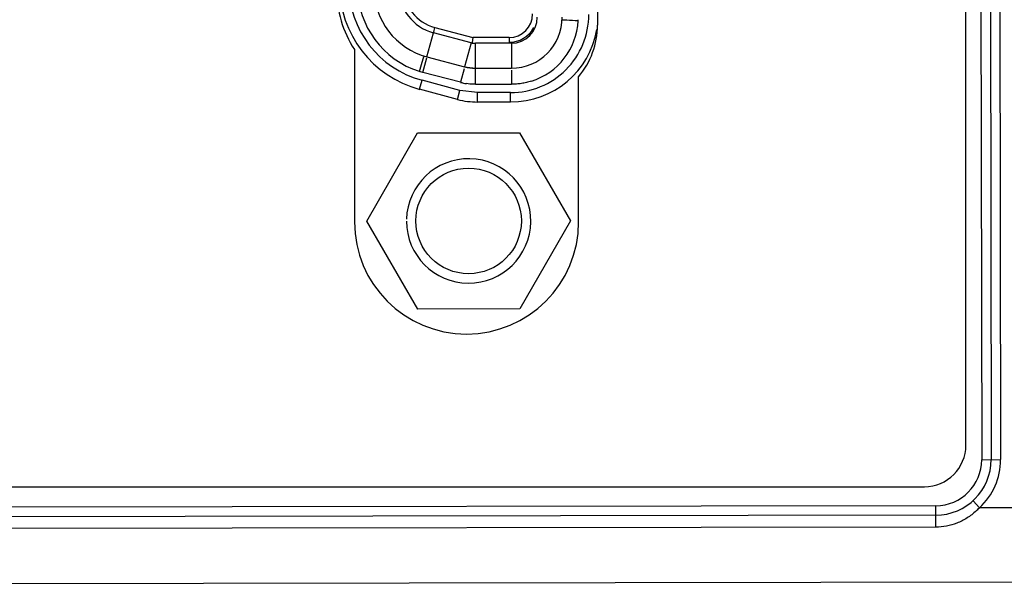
# Model space of a CAD drawing. Header units: inches. Extents: x 0 to 34, y 0 to 22.
# Tile 45 of 71: x 7.901 to 8.946, y 15.252 to 15.853. Entities that reach past the tile are written whole.
import ezdxf

# ---------------------------------------------------------------- set-up
doc = ezdxf.new("R2010")
doc.units = ezdxf.units.IN
doc.header["$LTSCALE"] = 1.87
doc.header["$MEASUREMENT"] = 0
doc.layers.get('0').update_dxf_attribs({"linetype": 'CONTINUOUS'})

msp = doc.modelspace()

# ---------------------------------------------------------------- linework, layer by layer
at = {"color": 7, "linetype": 'CONTINUOUS'}
for p, q in [((8.9174, 18.5566), (8.9223, 15.3856)), ((8.9275, 18.5567), (8.9324, 15.3857)), ((8.9375, 18.5567), (8.9424, 15.3857)), ((8.9054, 15.4011), (8.9054, 18.5449)), ((8.5144, 16.3792), (8.5144, 15.8468)), ((8.4819, 15.852), (8.4769, 15.8522)), ((8.3334, 15.8132), (8.3402, 15.8388)), ((8.3802, 15.8281), (8.3402, 15.8388)), ((8.3406, 15.8394), (8.3418, 15.8442)), ((8.3418, 15.8442), (8.3822, 15.8335)), ((8.3802, 15.8281), (8.3734, 15.8026)), ((8.3822, 15.8335), (8.3815, 15.8285)), ((8.4205, 15.8336), (8.3822, 15.8335)), ((8.423, 15.8276), (8.3848, 15.8275)), ((8.3848, 15.784), (8.3848, 15.8275)), ((8.4205, 15.8336), (8.4205, 15.8286)), ((8.423, 15.8276), (8.4231, 15.8011)), ((8.2564, 15.821), (8.2564, 15.638)), ((8.326, 15.8001), (8.3283, 15.8076)), ((8.3283, 15.8076), (8.3297, 15.812)), ((8.329, 15.7967), (8.3331, 15.8121)), ((8.3297, 15.812), (8.3303, 15.814)), ((8.3334, 15.8132), (8.3734, 15.8025)), ((8.3253, 15.7978), (8.326, 15.8001)), ((8.329, 15.7967), (8.3265, 15.7974)), ((8.3691, 15.7861), (8.329, 15.7967)), ((8.3729, 15.8005), (8.3691, 15.7861)), ((8.3734, 15.8025), (8.3848, 15.801)), ((8.3848, 15.801), (8.4231, 15.8011)), ((8.4231, 15.799), (8.4231, 15.7841)), ((8.3256, 15.7787), (8.3282, 15.7883)), ((8.3684, 15.7776), (8.3282, 15.7883)), ((8.3848, 15.784), (8.4231, 15.7841)), ((8.4944, 15.638), (8.4944, 15.792)), ((8.3658, 15.768), (8.3256, 15.7787)), ((8.3658, 15.768), (8.3684, 15.7776)), ((8.3872, 15.7752), (8.3684, 15.7776)), ((8.3872, 15.7652), (8.3872, 15.7752)), ((8.4222, 15.7752), (8.3872, 15.7752)), ((8.4222, 15.7652), (8.4222, 15.7752)), ((8.4222, 15.7652), (8.3872, 15.7652)), ((8.2697, 15.6389), (8.3235, 15.7325)), ((8.3235, 15.7325), (8.4315, 15.7326)), ((8.4315, 15.7326), (8.4856, 15.6392)), ((8.3238, 15.5455), (8.2697, 15.6389)), ((8.4856, 15.6392), (8.4318, 15.5456)), ((8.4318, 15.5456), (8.3238, 15.5455)), ((8.9223, 15.3856), (8.9424, 15.3857)), ((6.6605, 15.357), (8.8614, 15.357)), ((8.8736, 15.3368), (6.6525, 15.3334)), ((8.8736, 15.3141), (8.8736, 15.3368)), ((8.92, 15.3347), (8.9132, 15.3421)), ((8.9554, 15.3347), (8.92, 15.3347)), ((8.8736, 15.3267), (6.6525, 15.3232)), ((8.8736, 15.3141), (6.6525, 15.3106)), ((6.6188, 15.2524), (9.0197, 15.256))]:
    msp.add_line(p, q, dxfattribs=at)
msp.add_circle((8.3776, 15.639), 0.056, dxfattribs=at)
for centre, radius, start, end in [((8.3552, 15.8896), 0.1148, 180.0887, 255.0887), ((8.3552, 15.8896), 0.1048, 180.0887, 255.0887), ((8.3534, 15.8846), 0.116, 180, 213.2583), ((8.3529, 15.8866), 0.093, 180.0929, 252.717), ((8.3529, 15.8866), 0.076, 180.0887, 255.0887), ((8.3529, 15.8866), 0.0495, 180.0887, 255.0887), ((8.3534, 15.8877), 0.045, 180.0887, 255.0887), ((8.4205, 15.8586), 0.025, 270.0887, 0.0887), ((8.4225, 15.858), 0.0827, 269.7916, 0.0887), ((8.423, 15.8551), 0.0275, 270.0887, 0.0887), ((8.423, 15.8551), 0.054, 270.0887, 0.0887), ((8.4231, 15.8551), 0.0709, 287.3486, 356.9973), ((8.2049, 10.5047), 5.3544, 86.9064, 87.0351), ((8.4394, 15.8542), 0.0546, 357.0433, 358.3154), ((8.4294, 15.8468), 0.085, 319.8808, 360), ((8.4205, 15.8586), 0.03, 270.0887, 331.2882), ((8.4225, 15.858), 0.0927, 269.7907, 350.2621), ((8.3847, 15.845), 0.0175, 255.0887, 270.0887), ((8.3461, 15.8648), 0.0701, 252.756, 253.7595), ((8.3847, 15.845), 0.044, 255.0887, 270.0887), ((8.3905, 15.8678), 0.0845, 255.3075, 256.1762), ((8.3842, 15.8424), 0.0583, 256.1951, 258.0549), ((8.3848, 15.8451), 0.0611, 258.0891, 261.0787), ((8.3871, 15.8481), 0.0829, 255.0887, 270.0887), ((8.3776, 15.639), 0.066, 180.0887, 178.31), ((8.3754, 15.638), 0.119, 180, 360), ((8.8614, 15.4011), 0.0441, 270, 360), ((8.8735, 15.3856), 0.0588, 270.0887, 0.0887), ((8.8735, 15.3856), 0.0488, 270.0887, 0.0887), ((8.8735, 15.3856), 0.0689, 312.3891, 0.0887), ((8.8678, 15.3845), 0.0721, 312.3816, 316.2848)]:
    msp.add_arc(centre, radius, start, end, dxfattribs=at)
for points, knots in [([(8.3848, 15.784), (8.384, 15.784), (8.3808, 15.7841), (8.3776, 15.7844), (8.3753, 15.7847)], [0, 0, 0, 0, 0.249809, 1, 1, 1, 1]), ([(8.4441, 15.7873), (8.4424, 15.7868), (8.439, 15.7858), (8.4337, 15.7848), (8.4293, 15.7843), (8.4258, 15.7841), (8.424, 15.7841), (8.4231, 15.7841)], [0, 0, 0, 0, 0.250127, 0.499936, 0.749829, 0.874882, 1, 1, 1, 1]), ([(8.9164, 15.3312), (8.9134, 15.3285), (8.9069, 15.3235), (8.8996, 15.3198), (8.8959, 15.3183)], [0, 0, 0, 0, 0.500415, 1, 1, 1, 1]), ([(8.8959, 15.3183), (8.8923, 15.3169), (8.885, 15.3148), (8.8774, 15.3141), (8.8736, 15.3141)], [0, 0, 0, 0, 0.49959, 1, 1, 1, 1])]:
    msp.add_open_spline(points, degree=3, knots=knots, dxfattribs=at)

doc.saveas('drawing.dxf')
